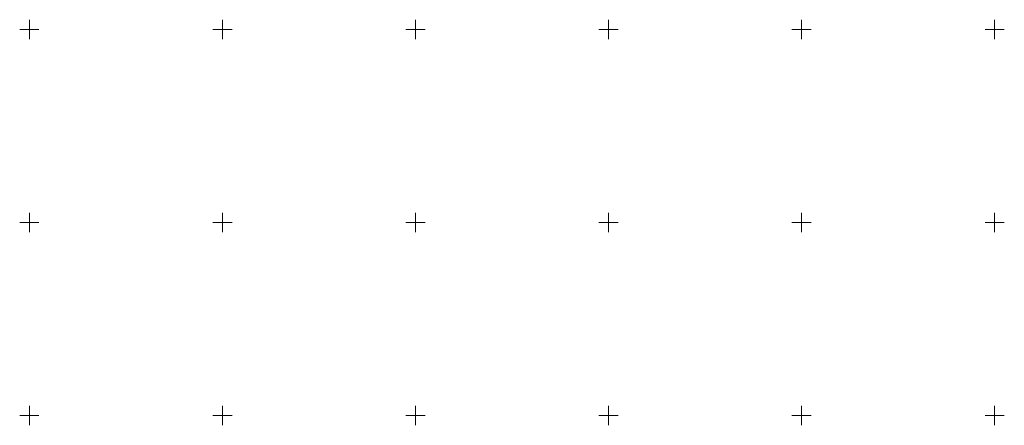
# Model space of a CAD drawing. Header units: metres. Extents: x 6496648 to 6497944, y 5962794 to 5963351.
# Tile 76 of 88: x 6497298 to 6497552, y 5963198 to 5963302. Entities that reach past the tile are written whole.
import ezdxf

# ---------------------------------------------------------------- set-up
doc = ezdxf.new("R2010")
doc.units = ezdxf.units.M
doc.header["$MEASUREMENT"] = 0
doc.layers.add('siatka', color=8, linetype='CONTINUOUS', lineweight=13)

msp = doc.modelspace()

# ---------------------------------------------------------------- linework, layer by layer
at = {"layer": 'siatka', "flags": 128}
for points in [[(6497300, 5963297.5), (6497300, 5963302.5)], [(6497350, 5963297.5), (6497350, 5963302.5)], [(6497400, 5963297.5), (6497400, 5963302.5)], [(6497450, 5963297.5), (6497450, 5963302.5)], [(6497500, 5963297.5), (6497500, 5963302.5)], [(6497550, 5963297.5), (6497550, 5963302.5)], [(6497297.5, 5963300), (6497302.5, 5963300)], [(6497347.5, 5963300), (6497352.5, 5963300)], [(6497397.5, 5963300), (6497402.5, 5963300)], [(6497447.5, 5963300), (6497452.5, 5963300)], [(6497497.5, 5963300), (6497502.5, 5963300)], [(6497547.5, 5963300), (6497552.5, 5963300)], [(6497300, 5963247.5), (6497300, 5963252.5)], [(6497350, 5963247.5), (6497350, 5963252.5)], [(6497400, 5963247.5), (6497400, 5963252.5)], [(6497450, 5963247.5), (6497450, 5963252.5)], [(6497500, 5963247.5), (6497500, 5963252.5)], [(6497550, 5963247.5), (6497550, 5963252.5)], [(6497297.5, 5963250), (6497302.5, 5963250)], [(6497347.5, 5963250), (6497352.5, 5963250)], [(6497397.5, 5963250), (6497402.5, 5963250)], [(6497447.5, 5963250), (6497452.5, 5963250)], [(6497497.5, 5963250), (6497502.5, 5963250)], [(6497547.5, 5963250), (6497552.5, 5963250)], [(6497300, 5963197.5), (6497300, 5963202.5)], [(6497350, 5963197.5), (6497350, 5963202.5)], [(6497400, 5963197.5), (6497400, 5963202.5)], [(6497450, 5963197.5), (6497450, 5963202.5)], [(6497500, 5963197.5), (6497500, 5963202.5)], [(6497550, 5963197.5), (6497550, 5963202.5)], [(6497297.5, 5963200), (6497302.5, 5963200)], [(6497347.5, 5963200), (6497352.5, 5963200)], [(6497397.5, 5963200), (6497402.5, 5963200)], [(6497447.5, 5963200), (6497452.5, 5963200)], [(6497497.5, 5963200), (6497502.5, 5963200)], [(6497547.5, 5963200), (6497552.5, 5963200)]]:
    msp.add_lwpolyline(points, dxfattribs=at)

doc.saveas('drawing.dxf')
